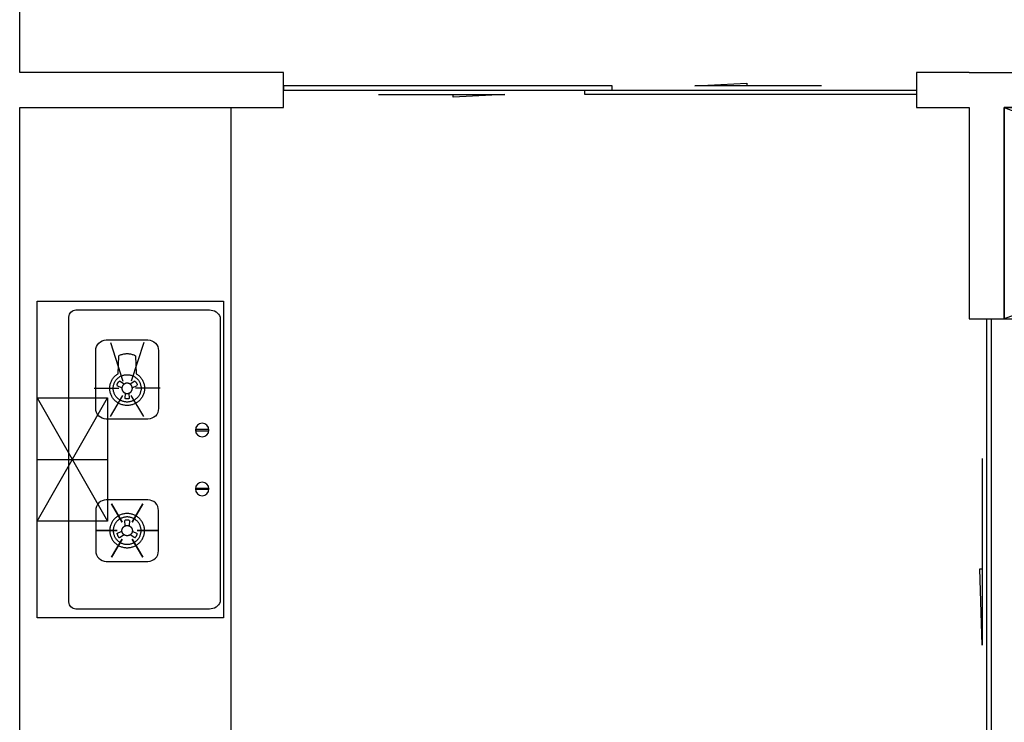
# Model space of a CAD drawing. Header units: millimetres. Extents: x 296296 to 297283, y 219875 to 220035.
# Tile 186 of 256: x 297067.84 to 297070.64, y 220014.64 to 220016.63. Entities that reach past the tile are written whole.
import ezdxf

# ---------------------------------------------------------------- set-up
doc = ezdxf.new("R2010")
doc.units = ezdxf.units.MM

# ---------------------------------------------------------------- blocks, each defined once
blk = doc.blocks.new('*U1266')
at = {"color": 253}
for p, q in [((800, 150), (-800, 150)), ((-800, 150), (-800, -450)), ((-800, 150), (800, -450)), ((800, 150), (-800, -450)), ((800, -450), (800, 150)), ((-800, -450), (800, -450))]:
    blk.add_line(p, q, dxfattribs=at)
blk = doc.blocks.new('185洋房-西边套-1F南入（报建版）-旧规$0$185洋房-边套（报建版）$0$洋房户型$0$A$C98681575')
at = {"color": 253}
for p, q in [((252.6, 672.5), (265.6, 664)), ((283.3, 664), (296.3, 672.5)), ((259.7, 653.9), (245.7, 660.7)), ((303.3, 660.7), (289.2, 653.9)), ((267.5, 623.6), (268.6, 638.9)), ((280.4, 638.9), (281.4, 623.6)), ((530, 275), (330, 625)), ((530, 625), (330, 275)), ((267.5, 276.4), (268.6, 261.1)), ((280.4, 261.1), (281.4, 276.4)), ((259.7, 246.1), (245.7, 239.3)), ((252.6, 227.5), (265.6, 236.1)), ((283.3, 236.1), (296.3, 227.5)), ((303.3, 239.3), (289.2, 246.1))]:
    blk.add_line(p, q, dxfattribs=at)
for points in [[(0, 900), (0, 0), (530, 0), (530, 900)], [(229.9, 323.5), (260.1, 272.2)], [(319.1, 323.5), (288.8, 272.2)], [(185.3, 247.8), (245.7, 247.8)], [(363.7, 247.8), (303.2, 247.8)], [(229.9, 172), (260.1, 223.3)], [(319.1, 172), (288.8, 223.3)]]:
    blk.add_lwpolyline(points, close=True, dxfattribs=at)
for points in [[(440, 45), (440, 855, 0.414214), (420, 875), (40, 875, 0.324936), (10, 855), (10, 45, 0.324936), (40, 25), (420, 25, 0.414214)], [(215.3, 564.8), (333.7, 564.8, 0.414214), (363.7, 594.8), (363.7, 759.7, 0.414214), (333.7, 789.7), (215.3, 789.7, 0.414214), (185.3, 759.7), (185.3, 594.8, 0.414214)], [(44.6, 535.7), (77.4, 535.7, -1), (77.4, 531.7), (44.6, 531.7, -1)], [(44.6, 364.3), (77.4, 364.3, 1), (77.4, 368.3), (44.6, 368.3, 1)], [(215.3, 335.2), (333.7, 335.2, -0.414214), (363.7, 305.2), (363.7, 190.3, -0.414214), (333.7, 160.3), (215.3, 160.3, -0.414214), (185.3, 190.3), (185.3, 305.2, -0.414214)]]:
    blk.add_lwpolyline(points, format="xyb", close=True, dxfattribs=at)
for points in [[(227.4, 782.2), (262.6, 672.5)], [(321.5, 782.2), (286.4, 672.5)], [(180.3, 652.3), (250.7, 652.3)], [(368.6, 652.3), (298.3, 652.3)], [(227.4, 572.3), (262.6, 632.1)], [(321.5, 572.3), (286.4, 632.1)], [(530, 625), (330, 625), (330, 275), (530, 275)], [(530, 450), (330, 450)]]:
    blk.add_lwpolyline(points, dxfattribs=at)
for points in [[(224.9, 652.3, 0), (225, 649.9, 0), (225.2, 647.5, 0), (225.5, 645.1, 0), (225.9, 642.8, 0), (226.4, 640.4, 0), (227.1, 638.1, 0), (227.8, 635.9, 0), (228.7, 633.7, 0), (229.7, 631.5, 0), (230.8, 629.3, 0), (232, 627.3, 0), (233.3, 625.3, 0), (234.7, 623.3, 0), (236.2, 621.4, 0), (237.8, 619.6, 0), (239.4, 617.9, 0), (241.2, 616.2, 0), (243, 614.7, 0), (245, 613.2, 0), (246.9, 611.9, 0), (249, 610.6, 0), (251.1, 609.4, 0), (253.3, 608.3, 0), (255.5, 607.4, 0), (257.8, 606.5, 0), (260.1, 605.8, 0), (262.4, 605.1, 0), (264.8, 604.6, 0), (267.2, 604.2, 0), (269.6, 603.9, 0), (272, 603.7, 0), (274.5, 603.7, 0), (276.9, 603.7, 0), (279.3, 603.9, 0), (281.7, 604.2, 0), (284.1, 604.6, 0), (286.5, 605.1, 0), (288.9, 605.8, 0), (291.2, 606.5, 0), (293.4, 607.4, 0), (295.7, 608.3, 0), (297.8, 609.4, 0), (299.9, 610.6, 0), (302, 611.9, 0), (304, 613.2, 0), (305.9, 614.7, 0), (307.7, 616.2, 0), (309.5, 617.9, 0), (311.2, 619.6, 0), (312.8, 621.4, 0), (314.3, 623.3, 0), (315.7, 625.3, 0), (317, 627.3, 0), (318.2, 629.3, 0), (319.3, 631.5, 0), (320.2, 633.7, 0), (321.1, 635.9, 0), (321.9, 638.1, 0), (322.5, 640.4, 0), (323.1, 642.8, 0), (323.5, 645.1, 0), (323.8, 647.5, 0), (324, 649.9, 0), (324, 652.3, 0), (324, 654.6, 0), (323.8, 657, 0), (323.5, 659.4, 0), (323.1, 661.7, 0), (322.5, 664.1, 0), (321.9, 666.4, 0), (321.1, 668.6, 0), (320.2, 670.8, 0), (319.3, 673, 0), (318.2, 675.2, 0), (317, 677.2, 0), (315.7, 679.2, 0), (314.3, 681.2, 0), (312.8, 683.1, 0), (311.2, 684.9, 0), (309.5, 686.6, 0), (307.7, 688.3, 0), (305.9, 689.8, 0), (304, 691.3, 0), (302, 692.7, 0), (299.9, 693.9, 0), (297.8, 745.1, 0), (295.7, 746.2, 0), (293.4, 747.1, 0), (291.2, 748, 0), (288.9, 748.8, 0), (286.5, 749.4, 0), (284.1, 749.9, 0), (281.7, 750.3, 0), (279.3, 750.6, 0), (276.9, 750.8, 0), (274.5, 750.8, 0), (272, 750.8, 0), (269.6, 750.6, 0), (267.2, 750.3, 0), (264.8, 749.9, 0), (262.4, 749.4, 0), (260.1, 748.8, 0), (257.8, 748, 0), (255.5, 747.1, 0), (253.3, 746.2, 0), (251.1, 745.1, 0), (249, 693.9, 0), (246.9, 692.7, 0), (245, 691.3, 0), (243, 689.8, 0), (241.2, 688.3, 0), (239.4, 686.6, 0), (237.8, 684.9, 0), (236.2, 683.1, 0), (234.7, 681.2, 0), (233.3, 679.2, 0), (232, 677.2, 0), (230.8, 675.2, 0), (229.7, 673, 0), (228.7, 670.8, 0), (227.8, 668.6, 0), (227.1, 666.4, 0), (226.4, 664.1, 0), (225.9, 661.7, 0), (225.5, 659.4, 0), (225.2, 657, 0), (225, 654.6, 0), (224.9, 652.3, 0)], [(234.8, 652.3, 0), (234.9, 650.3, 0), (235, 648.4, 0), (235.3, 646.5, 0), (235.6, 644.7, 0), (236, 642.8, 0), (236.5, 641, 0), (237.1, 639.2, 0), (237.8, 637.4, 0), (238.6, 635.6, 0), (239.5, 633.9, 0), (240.5, 632.3, 0), (241.5, 630.7, 0), (242.6, 629.1, 0), (243.8, 627.6, 0), (245.1, 626.1, 0), (246.4, 624.8, 0), (247.8, 623.5, 0), (249.3, 622.2, 0), (250.9, 621, 0), (252.4, 619.9, 0), (254.1, 618.9, 0), (255.8, 618, 0), (257.5, 617.1, 0), (259.3, 616.3, 0), (261.1, 615.7, 0), (263, 615.1, 0), (264.8, 614.5, 0), (266.7, 614.1, 0), (268.7, 613.8, 0), (270.6, 613.6, 0), (272.5, 613.4, 0), (274.5, 613.4, 0), (276.4, 613.4, 0), (278.4, 613.6, 0), (280.3, 613.8, 0), (282.2, 614.1, 0), (284.1, 614.5, 0), (286, 615.1, 0), (287.8, 615.7, 0), (289.6, 616.3, 0), (291.4, 617.1, 0), (293.2, 618, 0), (294.8, 618.9, 0), (296.5, 619.9, 0), (298.1, 621, 0), (299.6, 622.2, 0), (301.1, 623.5, 0), (302.5, 624.8, 0), (303.8, 626.1, 0), (305.1, 627.6, 0), (306.3, 629.1, 0), (307.4, 630.7, 0), (308.5, 632.3, 0), (309.4, 633.9, 0), (310.3, 635.6, 0), (311.1, 637.4, 0), (311.8, 639.2, 0), (312.4, 641, 0), (312.9, 642.8, 0), (313.3, 644.7, 0), (313.7, 646.5, 0), (313.9, 648.4, 0), (314.1, 650.3, 0), (314.1, 652.3, 0), (314.1, 654.2, 0), (313.9, 656.1, 0), (313.7, 658, 0), (313.3, 659.8, 0), (312.9, 661.7, 0), (312.4, 663.5, 0), (311.8, 665.3, 0), (311.1, 667.1, 0), (310.3, 668.9, 0), (309.4, 670.6, 0), (308.5, 672.2, 0), (307.4, 673.8, 0), (306.3, 675.4, 0), (305.1, 676.9, 0), (303.8, 678.4, 0), (302.5, 679.7, 0), (301.1, 681.1, 0), (299.6, 682.3, 0), (298.1, 683.5, 0), (296.5, 684.6, 0), (294.8, 685.6, 0), (293.2, 686.5, 0), (291.4, 687.4, 0), (289.6, 688.2, 0), (287.8, 688.9, 0), (286, 689.5, 0), (284.1, 690, 0), (282.2, 690.4, 0), (280.3, 690.7, 0), (278.4, 690.9, 0), (276.4, 691.1, 0), (274.5, 691.1, 0), (272.5, 691.1, 0), (270.6, 690.9, 0), (268.7, 690.7, 0), (266.7, 690.4, 0), (264.8, 690, 0), (263, 689.5, 0), (261.1, 688.9, 0), (259.3, 688.2, 0), (257.5, 687.4, 0), (255.8, 686.5, 0), (254.1, 685.6, 0), (252.4, 684.6, 0), (250.9, 683.5, 0), (249.3, 682.3, 0), (247.8, 681.1, 0), (246.4, 679.7, 0), (245.1, 678.4, 0), (243.8, 676.9, 0), (242.6, 675.4, 0), (241.5, 673.8, 0), (240.5, 672.2, 0), (239.5, 670.6, 0), (238.6, 668.9, 0), (237.8, 667.1, 0), (237.1, 665.3, 0), (236.5, 663.5, 0), (236, 661.7, 0), (235.6, 659.8, 0), (235.3, 658, 0), (235, 656.1, 0), (234.9, 654.2, 0), (234.8, 652.3, 0)], [(252.6, 672.5, 0), (252.5, 672.4, 0), (252.4, 672.3, 0), (252.4, 672.3, 0), (252.3, 672.2, 0), (252.2, 672.1, 0), (252.1, 672.1, 0), (252, 672, 0), (251.9, 671.9, 0), (251.8, 671.9, 0), (251.7, 671.8, 0), (251.7, 671.7, 0), (251.6, 671.7, 0), (251.5, 671.6, 0), (251.4, 671.5, 0), (251.3, 671.5, 0), (251.2, 671.4, 0), (251.1, 671.3, 0), (251.1, 671.2, 0), (251, 671.2, 0), (250.9, 671.1, 0), (250.8, 671, 0), (250.7, 670.9, 0), (250.7, 670.9, 0), (250.6, 670.8, 0), (250.5, 670.7, 0), (250.4, 670.6, 0), (250.3, 670.5, 0), (250.3, 670.5, 0), (250.2, 670.4, 0), (250.1, 670.3, 0), (250, 670.2, 0), (250, 670.1, 0), (249.9, 670.1, 0), (249.8, 670, 0), (249.7, 669.9, 0), (249.7, 669.8, 0), (249.6, 669.7, 0), (249.5, 669.6, 0), (249.5, 669.6, 0), (249.4, 669.5, 0), (249.3, 669.4, 0), (249.2, 669.3, 0), (249.2, 669.2, 0), (249.1, 669.1, 0), (249, 669, 0), (249, 669, 0), (248.9, 668.9, 0), (248.8, 668.8, 0), (248.8, 668.7, 0), (248.7, 668.6, 0), (248.6, 668.5, 0), (248.6, 668.4, 0), (248.5, 668.3, 0), (248.5, 668.2, 0), (248.4, 668.2, 0), (248.3, 668.1, 0), (248.3, 668, 0), (248.2, 667.9, 0), (248.2, 667.8, 0), (248.1, 667.7, 0), (248, 667.6, 0), (248, 667.5, 0), (247.9, 667.4, 0), (247.9, 667.3, 0), (247.8, 667.2, 0), (247.8, 667.1, 0), (247.7, 667, 0), (247.6, 666.9, 0), (247.6, 666.8, 0), (247.5, 666.7, 0), (247.5, 666.6, 0), (247.4, 666.5, 0), (247.4, 666.4, 0), (247.3, 666.4, 0), (247.3, 666.3, 0), (247.2, 666.2, 0), (247.2, 666.1, 0), (247.1, 666, 0), (247.1, 665.9, 0), (247.1, 665.8, 0), (247, 665.7, 0), (247, 665.6, 0), (246.9, 665.5, 0), (246.9, 665.4, 0), (246.8, 665.3, 0), (246.8, 665.1, 0), (246.8, 665, 0), (246.7, 664.9, 0), (246.7, 664.8, 0), (246.6, 664.7, 0), (246.6, 664.6, 0), (246.6, 664.5, 0), (246.5, 664.4, 0), (246.5, 664.3, 0), (246.5, 664.2, 0), (246.4, 664.1, 0), (246.4, 664, 0), (246.4, 663.9, 0), (246.3, 663.8, 0), (246.3, 663.7, 0), (246.3, 663.6, 0), (246.2, 663.5, 0), (246.2, 663.4, 0), (246.2, 663.3, 0), (246.1, 663.2, 0), (246.1, 663.1, 0), (246.1, 663, 0), (246.1, 662.9, 0), (246, 662.7, 0), (246, 662.6, 0), (246, 662.5, 0), (246, 662.4, 0), (245.9, 662.3, 0), (245.9, 662.2, 0), (245.9, 662.1, 0), (245.9, 662, 0), (245.9, 661.9, 0), (245.8, 661.8, 0), (245.8, 661.7, 0), (245.8, 661.6, 0), (245.8, 661.5, 0), (245.8, 661.3, 0), (245.8, 661.2, 0), (245.7, 661.1, 0), (245.7, 661, 0), (245.7, 660.9, 0), (245.7, 660.8, 0), (245.7, 660.7, 0)], [(303.3, 660.7, 0), (303.2, 660.8, 0), (303.2, 660.9, 0), (303.2, 661, 0), (303.2, 661.1, 0), (303.2, 661.2, 0), (303.2, 661.3, 0), (303.2, 661.5, 0), (303.1, 661.6, 0), (303.1, 661.7, 0), (303.1, 661.8, 0), (303.1, 661.9, 0), (303.1, 662, 0), (303, 662.1, 0), (303, 662.2, 0), (303, 662.3, 0), (303, 662.4, 0), (303, 662.5, 0), (302.9, 662.6, 0), (302.9, 662.7, 0), (302.9, 662.9, 0), (302.9, 663, 0), (302.8, 663.1, 0), (302.8, 663.2, 0), (302.8, 663.3, 0), (302.7, 663.4, 0), (302.7, 663.5, 0), (302.7, 663.6, 0), (302.7, 663.7, 0), (302.6, 663.8, 0), (302.6, 663.9, 0), (302.6, 664, 0), (302.5, 664.1, 0), (302.5, 664.2, 0), (302.5, 664.3, 0), (302.4, 664.4, 0), (302.4, 664.5, 0), (302.3, 664.6, 0), (302.3, 664.7, 0), (302.3, 664.8, 0), (302.2, 664.9, 0), (302.2, 665, 0), (302.1, 665.1, 0), (302.1, 665.3, 0), (302.1, 665.4, 0), (302, 665.5, 0), (302, 665.6, 0), (301.9, 665.7, 0), (301.9, 665.8, 0), (301.8, 665.9, 0), (301.8, 666, 0), (301.7, 666.1, 0), (301.7, 666.2, 0), (301.6, 666.3, 0), (301.6, 666.4, 0), (301.5, 666.4, 0), (301.5, 666.5, 0), (301.4, 666.6, 0), (301.4, 666.7, 0), (301.3, 666.8, 0), (301.3, 666.9, 0), (301.2, 667, 0), (301.2, 667.1, 0), (301.1, 667.2, 0), (301.1, 667.3, 0), (301, 667.4, 0), (301, 667.5, 0), (300.9, 667.6, 0), (300.8, 667.7, 0), (300.8, 667.8, 0), (300.7, 667.9, 0), (300.7, 668, 0), (300.6, 668.1, 0), (300.5, 668.2, 0), (300.5, 668.2, 0), (300.4, 668.3, 0), (300.4, 668.4, 0), (300.3, 668.5, 0), (300.2, 668.6, 0), (300.2, 668.7, 0), (300.1, 668.8, 0), (300, 668.9, 0), (300, 669, 0), (299.9, 669, 0), (299.8, 669.1, 0), (299.8, 669.2, 0), (299.7, 669.3, 0), (299.6, 669.4, 0), (299.6, 669.5, 0), (299.5, 669.6, 0), (299.4, 669.6, 0), (299.3, 669.7, 0), (299.3, 669.8, 0), (299.2, 669.9, 0), (299.1, 670, 0), (299, 670.1, 0), (299, 670.1, 0), (298.9, 670.2, 0), (298.8, 670.3, 0), (298.7, 670.4, 0), (298.7, 670.5, 0), (298.6, 670.5, 0), (298.5, 670.6, 0), (298.4, 670.7, 0), (298.4, 670.8, 0), (298.3, 670.9, 0), (298.2, 670.9, 0), (298.1, 671, 0), (298, 671.1, 0), (298, 671.2, 0), (297.9, 671.2, 0), (297.8, 671.3, 0), (297.7, 671.4, 0), (297.6, 671.5, 0), (297.5, 671.5, 0), (297.5, 671.6, 0), (297.4, 671.7, 0), (297.3, 671.7, 0), (297.2, 671.8, 0), (297.1, 671.9, 0), (297, 671.9, 0), (296.9, 672, 0), (296.8, 672.1, 0), (296.8, 672.1, 0), (296.7, 672.2, 0), (296.6, 672.3, 0), (296.5, 672.3, 0), (296.4, 672.4, 0), (296.3, 672.5, 0)], [(259.6, 652.3, 0), (259.6, 652.6, 0), (259.6, 653, 0), (259.6, 653.3, 0), (259.7, 653.7, 0), (259.7, 654, 0), (259.8, 654.4, 0), (259.8, 654.7, 0), (259.9, 655.1, 0), (260, 655.4, 0), (260.1, 655.8, 0), (260.1, 656.1, 0), (260.2, 656.5, 0), (260.4, 656.8, 0), (260.5, 657.2, 0), (260.6, 657.5, 0), (260.7, 657.8, 0), (260.9, 658.2, 0), (261, 658.5, 0), (261.2, 658.8, 0), (261.4, 659.1, 0), (261.5, 659.4, 0), (261.7, 659.7, 0), (261.9, 660.1, 0), (262.1, 660.4, 0), (262.3, 660.6, 0), (262.5, 660.9, 0), (262.8, 661.2, 0), (263, 661.5, 0), (263.2, 661.8, 0), (263.5, 662, 0), (263.7, 662.3, 0), (264, 662.6, 0), (264.2, 662.8, 0), (264.5, 663.1, 0), (264.8, 663.3, 0), (265, 663.5, 0), (265.3, 663.7, 0), (265.6, 664, 0), (265.9, 664.2, 0), (266.2, 664.4, 0), (266.5, 664.6, 0), (266.8, 664.8, 0), (267.1, 664.9, 0), (267.5, 665.1, 0), (267.8, 665.3, 0), (268.1, 665.4, 0), (268.4, 665.6, 0), (268.8, 665.7, 0), (269.1, 665.9, 0), (269.5, 666, 0), (269.8, 666.1, 0), (270.2, 666.2, 0), (270.5, 666.3, 0), (270.9, 666.4, 0), (271.2, 666.5, 0), (271.6, 666.6, 0), (271.9, 666.6, 0), (272.3, 666.7, 0), (272.6, 666.7, 0), (273, 666.8, 0), (273.4, 666.8, 0), (273.7, 666.8, 0), (274.1, 666.8, 0), (274.5, 666.8, 0), (274.8, 666.8, 0), (275.2, 666.8, 0), (275.6, 666.8, 0), (275.9, 666.8, 0), (276.3, 666.7, 0), (276.7, 666.7, 0), (277, 666.6, 0), (277.4, 666.6, 0), (277.7, 666.5, 0), (278.1, 666.4, 0), (278.4, 666.3, 0), (278.8, 666.2, 0), (279.1, 666.1, 0), (279.5, 666, 0), (279.8, 665.9, 0), (280.2, 665.7, 0), (280.5, 665.6, 0), (280.8, 665.4, 0), (281.2, 665.3, 0), (281.5, 665.1, 0), (281.8, 664.9, 0), (282.1, 664.8, 0), (282.4, 664.6, 0), (282.7, 664.4, 0), (283, 664.2, 0), (283.3, 664, 0), (283.6, 663.7, 0), (283.9, 663.5, 0), (284.2, 663.3, 0), (284.5, 663.1, 0), (284.7, 662.8, 0), (285, 662.6, 0), (285.2, 662.3, 0), (285.5, 662, 0), (285.7, 661.8, 0), (286, 661.5, 0), (286.2, 661.2, 0), (286.4, 660.9, 0), (286.6, 660.6, 0), (286.8, 660.4, 0), (287, 660.1, 0), (287.2, 659.7, 0), (287.4, 659.4, 0), (287.6, 659.1, 0), (287.7, 658.8, 0), (287.9, 658.5, 0), (288.1, 658.2, 0), (288.2, 657.8, 0), (288.3, 657.5, 0), (288.5, 657.2, 0), (288.6, 656.8, 0), (288.7, 656.5, 0), (288.8, 656.1, 0), (288.9, 655.8, 0), (289, 655.4, 0), (289, 655.1, 0), (289.1, 654.7, 0), (289.2, 654.4, 0), (289.2, 654, 0), (289.3, 653.7, 0), (289.3, 653.3, 0), (289.3, 653, 0), (289.3, 652.6, 0), (289.3, 652.3, 0)], [(289.3, 652.3, 0), (289.3, 651.9, 0), (289.3, 651.5, 0), (289.3, 651.2, 0), (289.3, 650.8, 0), (289.2, 650.5, 0), (289.2, 650.1, 0), (289.1, 649.8, 0), (289, 649.4, 0), (289, 649.1, 0), (288.9, 648.7, 0), (288.8, 648.4, 0), (288.7, 648, 0), (288.6, 647.7, 0), (288.5, 647.3, 0), (288.3, 647, 0), (288.2, 646.7, 0), (288.1, 646.3, 0), (287.9, 646, 0), (287.7, 645.7, 0), (287.6, 645.4, 0), (287.4, 645.1, 0), (287.2, 644.8, 0), (287, 644.5, 0), (286.8, 644.2, 0), (286.6, 643.9, 0), (286.4, 643.6, 0), (286.2, 643.3, 0), (286, 643, 0), (285.7, 642.7, 0), (285.5, 642.5, 0), (285.2, 642.2, 0), (285, 641.9, 0), (284.7, 641.7, 0), (284.5, 641.5, 0), (284.2, 641.2, 0), (283.9, 641, 0), (283.6, 640.8, 0), (283.3, 640.5, 0), (283, 640.3, 0), (282.7, 640.1, 0), (282.4, 639.9, 0), (282.1, 639.7, 0), (281.8, 639.6, 0), (281.5, 639.4, 0), (281.2, 639.2, 0), (280.8, 639.1, 0), (280.5, 638.9, 0), (280.2, 638.8, 0), (279.8, 638.7, 0), (279.5, 638.5, 0), (279.1, 638.4, 0), (278.8, 638.3, 0), (278.4, 638.2, 0), (278.1, 638.1, 0), (277.7, 638, 0), (277.4, 638, 0), (277, 637.9, 0), (276.7, 637.8, 0), (276.3, 637.8, 0), (275.9, 637.7, 0), (275.6, 637.7, 0), (275.2, 637.7, 0), (274.8, 637.7, 0), (274.5, 637.7, 0), (274.1, 637.7, 0), (273.7, 637.7, 0), (273.4, 637.7, 0), (273, 637.7, 0), (272.6, 637.8, 0), (272.3, 637.8, 0), (271.9, 637.9, 0), (271.6, 638, 0), (271.2, 638, 0), (270.9, 638.1, 0), (270.5, 638.2, 0), (270.2, 638.3, 0), (269.8, 638.4, 0), (269.5, 638.5, 0), (269.1, 638.7, 0), (268.8, 638.8, 0), (268.4, 638.9, 0), (268.1, 639.1, 0), (267.8, 639.2, 0), (267.5, 639.4, 0), (267.1, 639.6, 0), (266.8, 639.7, 0), (266.5, 639.9, 0), (266.2, 640.1, 0), (265.9, 640.3, 0), (265.6, 640.5, 0), (265.3, 640.8, 0), (265, 641, 0), (264.8, 641.2, 0), (264.5, 641.5, 0), (264.2, 641.7, 0), (264, 641.9, 0), (263.7, 642.2, 0), (263.5, 642.5, 0), (263.2, 642.7, 0), (263, 643, 0), (262.8, 643.3, 0), (262.5, 643.6, 0), (262.3, 643.9, 0), (262.1, 644.2, 0), (261.9, 644.5, 0), (261.7, 644.8, 0), (261.5, 645.1, 0), (261.4, 645.4, 0), (261.2, 645.7, 0), (261, 646, 0), (260.9, 646.3, 0), (260.7, 646.7, 0), (260.6, 647, 0), (260.5, 647.3, 0), (260.4, 647.7, 0), (260.2, 648, 0), (260.1, 648.4, 0), (260.1, 648.7, 0), (260, 649.1, 0), (259.9, 649.4, 0), (259.8, 649.8, 0), (259.8, 650.1, 0), (259.7, 650.5, 0), (259.7, 650.8, 0), (259.6, 651.2, 0), (259.6, 651.5, 0), (259.6, 651.9, 0), (259.6, 652.3, 0)], [(267.5, 623.6, 0), (267.6, 623.5, 0), (267.7, 623.5, 0), (267.8, 623.5, 0), (267.9, 623.4, 0), (268, 623.4, 0), (268.1, 623.3, 0), (268.3, 623.3, 0), (268.4, 623.3, 0), (268.5, 623.2, 0), (268.6, 623.2, 0), (268.7, 623.1, 0), (268.8, 623.1, 0), (268.9, 623.1, 0), (269, 623, 0), (269.1, 623, 0), (269.2, 623, 0), (269.3, 622.9, 0), (269.4, 622.9, 0), (269.5, 622.9, 0), (269.6, 622.8, 0), (269.7, 622.8, 0), (269.8, 622.8, 0), (269.9, 622.7, 0), (270.1, 622.7, 0), (270.2, 622.7, 0), (270.3, 622.6, 0), (270.4, 622.6, 0), (270.5, 622.6, 0), (270.6, 622.6, 0), (270.7, 622.5, 0), (270.8, 622.5, 0), (270.9, 622.5, 0), (271, 622.5, 0), (271.1, 622.5, 0), (271.2, 622.4, 0), (271.4, 622.4, 0), (271.5, 622.4, 0), (271.6, 622.4, 0), (271.7, 622.4, 0), (271.8, 622.3, 0), (271.9, 622.3, 0), (272, 622.3, 0), (272.1, 622.3, 0), (272.2, 622.3, 0), (272.4, 622.3, 0), (272.5, 622.2, 0), (272.6, 622.2, 0), (272.7, 622.2, 0), (272.8, 622.2, 0), (272.9, 622.2, 0), (273, 622.2, 0), (273.1, 622.2, 0), (273.2, 622.2, 0), (273.4, 622.2, 0), (273.5, 622.2, 0), (273.6, 622.1, 0), (273.7, 622.1, 0), (273.8, 622.1, 0), (273.9, 622.1, 0), (274, 622.1, 0), (274.1, 622.1, 0), (274.2, 622.1, 0), (274.4, 622.1, 0), (274.5, 622.1, 0), (274.6, 622.1, 0), (274.7, 622.1, 0), (274.8, 622.1, 0), (274.9, 622.1, 0), (275, 622.1, 0), (275.1, 622.1, 0), (275.3, 622.1, 0), (275.4, 622.1, 0), (275.5, 622.2, 0), (275.6, 622.2, 0), (275.7, 622.2, 0), (275.8, 622.2, 0), (275.9, 622.2, 0), (276, 622.2, 0), (276.1, 622.2, 0), (276.3, 622.2, 0), (276.4, 622.2, 0), (276.5, 622.2, 0), (276.6, 622.3, 0), (276.7, 622.3, 0), (276.8, 622.3, 0), (276.9, 622.3, 0), (277, 622.3, 0), (277.1, 622.3, 0), (277.2, 622.4, 0), (277.4, 622.4, 0), (277.5, 622.4, 0), (277.6, 622.4, 0), (277.7, 622.4, 0), (277.8, 622.5, 0), (277.9, 622.5, 0), (278, 622.5, 0), (278.1, 622.5, 0), (278.2, 622.5, 0), (278.3, 622.6, 0), (278.5, 622.6, 0), (278.6, 622.6, 0), (278.7, 622.6, 0), (278.8, 622.7, 0), (278.9, 622.7, 0), (279, 622.7, 0), (279.1, 622.8, 0), (279.2, 622.8, 0), (279.3, 622.8, 0), (279.4, 622.9, 0), (279.5, 622.9, 0), (279.6, 622.9, 0), (279.7, 623, 0), (279.8, 623, 0), (280, 623, 0), (280.1, 623.1, 0), (280.2, 623.1, 0), (280.3, 623.1, 0), (280.4, 623.2, 0), (280.5, 623.2, 0), (280.6, 623.3, 0), (280.7, 623.3, 0), (280.8, 623.3, 0), (280.9, 623.4, 0), (281, 623.4, 0), (281.1, 623.5, 0), (281.2, 623.5, 0), (281.3, 623.5, 0), (281.4, 623.6, 0)], [(224.9, 247.8, 0), (225, 250.1, 0), (225.2, 252.5, 0), (225.5, 254.9, 0), (225.9, 257.2, 0), (226.4, 259.6, 0), (227.1, 261.9, 0), (227.8, 264.1, 0), (228.7, 266.3, 0), (229.7, 268.5, 0), (230.8, 270.7, 0), (232, 272.7, 0), (233.3, 274.7, 0), (234.7, 276.7, 0), (236.2, 278.6, 0), (237.8, 280.4, 0), (239.4, 282.1, 0), (241.2, 283.8, 0), (243, 285.3, 0), (245, 286.8, 0), (246.9, 288.2, 0), (249, 289.4, 0), (251.1, 290.6, 0), (253.3, 291.7, 0), (255.5, 292.6, 0), (257.8, 293.5, 0), (260.1, 294.3, 0), (262.4, 294.9, 0), (264.8, 295.4, 0), (267.2, 295.8, 0), (269.6, 296.1, 0), (272, 296.3, 0), (274.5, 296.3, 0), (276.9, 296.3, 0), (279.3, 296.1, 0), (281.7, 295.8, 0), (284.1, 295.4, 0), (286.5, 294.9, 0), (288.9, 294.3, 0), (291.2, 293.5, 0), (293.4, 292.6, 0), (295.7, 291.7, 0), (297.8, 290.6, 0), (299.9, 289.4, 0), (302, 288.2, 0), (304, 286.8, 0), (305.9, 285.3, 0), (307.7, 283.8, 0), (309.5, 282.1, 0), (311.2, 280.4, 0), (312.8, 278.6, 0), (314.3, 276.7, 0), (315.7, 274.7, 0), (317, 272.7, 0), (318.2, 270.7, 0), (319.3, 268.5, 0), (320.2, 266.3, 0), (321.1, 264.1, 0), (321.9, 261.9, 0), (322.5, 259.6, 0), (323.1, 257.2, 0), (323.5, 254.9, 0), (323.8, 252.5, 0), (324, 250.1, 0), (324, 247.8, 0), (324, 245.4, 0), (323.8, 243, 0), (323.5, 240.6, 0), (323.1, 238.3, 0), (322.5, 235.9, 0), (321.9, 233.6, 0), (321.1, 231.4, 0), (320.2, 229.2, 0), (319.3, 227, 0), (318.2, 224.8, 0), (317, 222.8, 0), (315.7, 220.8, 0), (314.3, 218.8, 0), (312.8, 216.9, 0), (311.2, 215.1, 0), (309.5, 213.4, 0), (307.7, 211.8, 0), (305.9, 210.2, 0), (304, 208.7, 0), (302, 207.4, 0), (299.9, 206.1, 0), (297.8, 204.9, 0), (295.7, 203.8, 0), (293.4, 202.9, 0), (291.2, 202, 0), (288.9, 201.3, 0), (286.5, 200.6, 0), (284.1, 200.1, 0), (281.7, 199.7, 0), (279.3, 199.4, 0), (276.9, 199.2, 0), (274.5, 199.2, 0), (272, 199.2, 0), (269.6, 199.4, 0), (267.2, 199.7, 0), (264.8, 200.1, 0), (262.4, 200.6, 0), (260.1, 201.3, 0), (257.8, 202, 0), (255.5, 202.9, 0), (253.3, 203.8, 0), (251.1, 204.9, 0), (249, 206.1, 0), (246.9, 207.4, 0), (245, 208.7, 0), (243, 210.2, 0), (241.2, 211.8, 0), (239.4, 213.4, 0), (237.8, 215.1, 0), (236.2, 216.9, 0), (234.7, 218.8, 0), (233.3, 220.8, 0), (232, 222.8, 0), (230.8, 224.8, 0), (229.7, 227, 0), (228.7, 229.2, 0), (227.8, 231.4, 0), (227.1, 233.6, 0), (226.4, 235.9, 0), (225.9, 238.3, 0), (225.5, 240.6, 0), (225.2, 243, 0), (225, 245.4, 0), (224.9, 247.8, 0)], [(234.8, 247.8, 0), (234.9, 249.7, 0), (235, 251.6, 0), (235.3, 253.5, 0), (235.6, 255.3, 0), (236, 257.2, 0), (236.5, 259, 0), (237.1, 260.8, 0), (237.8, 262.6, 0), (238.6, 264.4, 0), (239.5, 266.1, 0), (240.5, 267.7, 0), (241.5, 269.4, 0), (242.6, 270.9, 0), (243.8, 272.4, 0), (245.1, 273.9, 0), (246.4, 275.2, 0), (247.8, 276.6, 0), (249.3, 277.8, 0), (250.9, 279, 0), (252.4, 280.1, 0), (254.1, 281.1, 0), (255.8, 282, 0), (257.5, 282.9, 0), (259.3, 283.7, 0), (261.1, 284.4, 0), (263, 285, 0), (264.8, 285.5, 0), (266.7, 285.9, 0), (268.7, 286.2, 0), (270.6, 286.4, 0), (272.5, 286.6, 0), (274.5, 286.6, 0), (276.4, 286.6, 0), (278.4, 286.4, 0), (280.3, 286.2, 0), (282.2, 285.9, 0), (284.1, 285.5, 0), (286, 285, 0), (287.8, 284.4, 0), (289.6, 283.7, 0), (291.4, 282.9, 0), (293.2, 282, 0), (294.8, 281.1, 0), (296.5, 280.1, 0), (298.1, 279, 0), (299.6, 277.8, 0), (301.1, 276.6, 0), (302.5, 275.2, 0), (303.8, 273.9, 0), (305.1, 272.4, 0), (306.3, 270.9, 0), (307.4, 269.4, 0), (308.5, 267.7, 0), (309.4, 266.1, 0), (310.3, 264.4, 0), (311.1, 262.6, 0), (311.8, 260.8, 0), (312.4, 259, 0), (312.9, 257.2, 0), (313.3, 255.3, 0), (313.7, 253.5, 0), (313.9, 251.6, 0), (314.1, 249.7, 0), (314.1, 247.8, 0), (314.1, 245.8, 0), (313.9, 243.9, 0), (313.7, 242.1, 0), (313.3, 240.2, 0), (312.9, 238.3, 0), (312.4, 236.5, 0), (311.8, 234.7, 0), (311.1, 232.9, 0), (310.3, 231.1, 0), (309.4, 229.4, 0), (308.5, 227.8, 0), (307.4, 226.2, 0), (306.3, 224.6, 0), (305.1, 223.1, 0), (303.8, 221.6, 0), (302.5, 220.3, 0), (301.1, 219, 0), (299.6, 217.7, 0), (298.1, 216.5, 0), (296.5, 215.4, 0), (294.8, 214.4, 0), (293.2, 213.5, 0), (291.4, 212.6, 0), (289.6, 211.8, 0), (287.8, 211.2, 0), (286, 210.6, 0), (284.1, 210, 0), (282.2, 209.6, 0), (280.3, 209.3, 0), (278.4, 209.1, 0), (276.4, 208.9, 0), (274.5, 208.9, 0), (272.5, 208.9, 0), (270.6, 209.1, 0), (268.7, 209.3, 0), (266.7, 209.6, 0), (264.8, 210, 0), (263, 210.6, 0), (261.1, 211.2, 0), (259.3, 211.8, 0), (257.5, 212.6, 0), (255.8, 213.5, 0), (254.1, 214.4, 0), (252.4, 215.4, 0), (250.9, 216.5, 0), (249.3, 217.7, 0), (247.8, 219, 0), (246.4, 220.3, 0), (245.1, 221.6, 0), (243.8, 223.1, 0), (242.6, 224.6, 0), (241.5, 226.2, 0), (240.5, 227.8, 0), (239.5, 229.4, 0), (238.6, 231.1, 0), (237.8, 232.9, 0), (237.1, 234.7, 0), (236.5, 236.5, 0), (236, 238.3, 0), (235.6, 240.2, 0), (235.3, 242.1, 0), (235, 243.9, 0), (234.9, 245.8, 0), (234.8, 247.8, 0)], [(289.3, 247.8, 0), (289.3, 248.1, 0), (289.3, 248.5, 0), (289.3, 248.8, 0), (289.3, 249.2, 0), (289.2, 249.5, 0), (289.2, 249.9, 0), (289.1, 250.2, 0), (289, 250.6, 0), (289, 250.9, 0), (288.9, 251.3, 0), (288.8, 251.6, 0), (288.7, 252, 0), (288.6, 252.3, 0), (288.5, 252.7, 0), (288.3, 253, 0), (288.2, 253.3, 0), (288.1, 253.7, 0), (287.9, 254, 0), (287.7, 254.3, 0), (287.6, 254.6, 0), (287.4, 254.9, 0), (287.2, 255.2, 0), (287, 255.6, 0), (286.8, 255.9, 0), (286.6, 256.1, 0), (286.4, 256.4, 0), (286.2, 256.7, 0), (286, 257, 0), (285.7, 257.3, 0), (285.5, 257.5, 0), (285.2, 257.8, 0), (285, 258.1, 0), (284.7, 258.3, 0), (284.5, 258.6, 0), (284.2, 258.8, 0), (283.9, 259, 0), (283.6, 259.2, 0), (283.3, 259.5, 0), (283, 259.7, 0), (282.7, 259.9, 0), (282.4, 260.1, 0), (282.1, 260.3, 0), (281.8, 260.4, 0), (281.5, 260.6, 0), (281.2, 260.8, 0), (280.8, 260.9, 0), (280.5, 261.1, 0), (280.2, 261.2, 0), (279.8, 261.4, 0), (279.5, 261.5, 0), (279.1, 261.6, 0), (278.8, 261.7, 0), (278.4, 261.8, 0), (278.1, 261.9, 0), (277.7, 262, 0), (277.4, 262.1, 0), (277, 262.1, 0), (276.7, 262.2, 0), (276.3, 262.2, 0), (275.9, 262.3, 0), (275.6, 262.3, 0), (275.2, 262.3, 0), (274.8, 262.3, 0), (274.5, 262.3, 0), (274.1, 262.3, 0), (273.7, 262.3, 0), (273.4, 262.3, 0), (273, 262.3, 0), (272.6, 262.2, 0), (272.3, 262.2, 0), (271.9, 262.1, 0), (271.6, 262.1, 0), (271.2, 262, 0), (270.9, 261.9, 0), (270.5, 261.8, 0), (270.2, 261.7, 0), (269.8, 261.6, 0), (269.5, 261.5, 0), (269.1, 261.4, 0), (268.8, 261.2, 0), (268.4, 261.1, 0), (268.1, 260.9, 0), (267.8, 260.8, 0), (267.5, 260.6, 0), (267.1, 260.4, 0), (266.8, 260.3, 0), (266.5, 260.1, 0), (266.2, 259.9, 0), (265.9, 259.7, 0), (265.6, 259.5, 0), (265.3, 259.2, 0), (265, 259, 0), (264.8, 258.8, 0), (264.5, 258.6, 0), (264.2, 258.3, 0), (264, 258.1, 0), (263.7, 257.8, 0), (263.5, 257.5, 0), (263.2, 257.3, 0), (263, 257, 0), (262.8, 256.7, 0), (262.5, 256.4, 0), (262.3, 256.1, 0), (262.1, 255.9, 0), (261.9, 255.6, 0), (261.7, 255.2, 0), (261.5, 254.9, 0), (261.4, 254.6, 0), (261.2, 254.3, 0), (261, 254, 0), (260.9, 253.7, 0), (260.7, 253.3, 0), (260.6, 253, 0), (260.5, 252.7, 0), (260.4, 252.3, 0), (260.2, 252, 0), (260.1, 251.6, 0), (260.1, 251.3, 0), (260, 250.9, 0), (259.9, 250.6, 0), (259.8, 250.2, 0), (259.8, 249.9, 0), (259.7, 249.5, 0), (259.7, 249.2, 0), (259.6, 248.8, 0), (259.6, 248.5, 0), (259.6, 248.1, 0), (259.6, 247.8, 0)], [(267.5, 276.4, 0), (267.6, 276.5, 0), (267.7, 276.5, 0), (267.8, 276.5, 0), (267.9, 276.6, 0), (268, 276.6, 0), (268.1, 276.7, 0), (268.3, 276.7, 0), (268.4, 276.8, 0), (268.5, 276.8, 0), (268.6, 276.8, 0), (268.7, 276.9, 0), (268.8, 276.9, 0), (268.9, 276.9, 0), (269, 277, 0), (269.1, 277, 0), (269.2, 277.1, 0), (269.3, 277.1, 0), (269.4, 277.1, 0), (269.5, 277.2, 0), (269.6, 277.2, 0), (269.7, 277.2, 0), (269.8, 277.2, 0), (269.9, 277.3, 0), (270.1, 277.3, 0), (270.2, 277.3, 0), (270.3, 277.4, 0), (270.4, 277.4, 0), (270.5, 277.4, 0), (270.6, 277.4, 0), (270.7, 277.5, 0), (270.8, 277.5, 0), (270.9, 277.5, 0), (271, 277.5, 0), (271.1, 277.6, 0), (271.2, 277.6, 0), (271.4, 277.6, 0), (271.5, 277.6, 0), (271.6, 277.6, 0), (271.7, 277.7, 0), (271.8, 277.7, 0), (271.9, 277.7, 0), (272, 277.7, 0), (272.1, 277.7, 0), (272.2, 277.7, 0), (272.4, 277.7, 0), (272.5, 277.8, 0), (272.6, 277.8, 0), (272.7, 277.8, 0), (272.8, 277.8, 0), (272.9, 277.8, 0), (273, 277.8, 0), (273.1, 277.8, 0), (273.2, 277.8, 0), (273.4, 277.8, 0), (273.5, 277.9, 0), (273.6, 277.9, 0), (273.7, 277.9, 0), (273.8, 277.9, 0), (273.9, 277.9, 0), (274, 277.9, 0), (274.1, 277.9, 0), (274.2, 277.9, 0), (274.4, 277.9, 0), (274.5, 277.9, 0), (274.6, 277.9, 0), (274.7, 277.9, 0), (274.8, 277.9, 0), (274.9, 277.9, 0), (275, 277.9, 0), (275.1, 277.9, 0), (275.3, 277.9, 0), (275.4, 277.9, 0), (275.5, 277.9, 0), (275.6, 277.8, 0), (275.7, 277.8, 0), (275.8, 277.8, 0), (275.9, 277.8, 0), (276, 277.8, 0), (276.1, 277.8, 0), (276.3, 277.8, 0), (276.4, 277.8, 0), (276.5, 277.8, 0), (276.6, 277.7, 0), (276.7, 277.7, 0), (276.8, 277.7, 0), (276.9, 277.7, 0), (277, 277.7, 0), (277.1, 277.7, 0), (277.2, 277.7, 0), (277.4, 277.6, 0), (277.5, 277.6, 0), (277.6, 277.6, 0), (277.7, 277.6, 0), (277.8, 277.6, 0), (277.9, 277.5, 0), (278, 277.5, 0), (278.1, 277.5, 0), (278.2, 277.5, 0), (278.3, 277.4, 0), (278.5, 277.4, 0), (278.6, 277.4, 0), (278.7, 277.4, 0), (278.8, 277.3, 0), (278.9, 277.3, 0), (279, 277.3, 0), (279.1, 277.2, 0), (279.2, 277.2, 0), (279.3, 277.2, 0), (279.4, 277.2, 0), (279.5, 277.1, 0), (279.6, 277.1, 0), (279.7, 277.1, 0), (279.8, 277, 0), (280, 277, 0), (280.1, 276.9, 0), (280.2, 276.9, 0), (280.3, 276.9, 0), (280.4, 276.8, 0), (280.5, 276.8, 0), (280.6, 276.8, 0), (280.7, 276.7, 0), (280.8, 276.7, 0), (280.9, 276.6, 0), (281, 276.6, 0), (281.1, 276.5, 0), (281.2, 276.5, 0), (281.3, 276.5, 0), (281.4, 276.4, 0)], [(252.6, 227.5, 0), (252.5, 227.6, 0), (252.4, 227.7, 0), (252.4, 227.7, 0), (252.3, 227.8, 0), (252.2, 227.9, 0), (252.1, 227.9, 0), (252, 228, 0), (251.9, 228.1, 0), (251.8, 228.1, 0), (251.7, 228.2, 0), (251.7, 228.3, 0), (251.6, 228.3, 0), (251.5, 228.4, 0), (251.4, 228.5, 0), (251.3, 228.6, 0), (251.2, 228.6, 0), (251.1, 228.7, 0), (251.1, 228.8, 0), (251, 228.8, 0), (250.9, 228.9, 0), (250.8, 229, 0), (250.7, 229.1, 0), (250.7, 229.2, 0), (250.6, 229.2, 0), (250.5, 229.3, 0), (250.4, 229.4, 0), (250.3, 229.5, 0), (250.3, 229.5, 0), (250.2, 229.6, 0), (250.1, 229.7, 0), (250, 229.8, 0), (250, 229.9, 0), (249.9, 229.9, 0), (249.8, 230, 0), (249.7, 230.1, 0), (249.7, 230.2, 0), (249.6, 230.3, 0), (249.5, 230.4, 0), (249.5, 230.4, 0), (249.4, 230.5, 0), (249.3, 230.6, 0), (249.2, 230.7, 0), (249.2, 230.8, 0), (249.1, 230.9, 0), (249, 231, 0), (249, 231, 0), (248.9, 231.1, 0), (248.8, 231.2, 0), (248.8, 231.3, 0), (248.7, 231.4, 0), (248.6, 231.5, 0), (248.6, 231.6, 0), (248.5, 231.7, 0), (248.5, 231.8, 0), (248.4, 231.9, 0), (248.3, 231.9, 0), (248.3, 232, 0), (248.2, 232.1, 0), (248.2, 232.2, 0), (248.1, 232.3, 0), (248, 232.4, 0), (248, 232.5, 0), (247.9, 232.6, 0), (247.9, 232.7, 0), (247.8, 232.8, 0), (247.8, 232.9, 0), (247.7, 233, 0), (247.6, 233.1, 0), (247.6, 233.2, 0), (247.5, 233.3, 0), (247.5, 233.4, 0), (247.4, 233.5, 0), (247.4, 233.6, 0), (247.3, 233.7, 0), (247.3, 233.8, 0), (247.2, 233.9, 0), (247.2, 234, 0), (247.1, 234.1, 0), (247.1, 234.2, 0), (247.1, 234.3, 0), (247, 234.4, 0), (247, 234.5, 0), (246.9, 234.6, 0), (246.9, 234.7, 0), (246.8, 234.8, 0), (246.8, 234.9, 0), (246.8, 235, 0), (246.7, 235.1, 0), (246.7, 235.2, 0), (246.6, 235.3, 0), (246.6, 235.4, 0), (246.6, 235.5, 0), (246.5, 235.6, 0), (246.5, 235.7, 0), (246.5, 235.8, 0), (246.4, 235.9, 0), (246.4, 236, 0), (246.4, 236.1, 0), (246.3, 236.2, 0), (246.3, 236.3, 0), (246.3, 236.4, 0), (246.2, 236.5, 0), (246.2, 236.6, 0), (246.2, 236.7, 0), (246.1, 236.8, 0), (246.1, 236.9, 0), (246.1, 237, 0), (246.1, 237.2, 0), (246, 237.3, 0), (246, 237.4, 0), (246, 237.5, 0), (246, 237.6, 0), (245.9, 237.7, 0), (245.9, 237.8, 0), (245.9, 237.9, 0), (245.9, 238, 0), (245.9, 238.1, 0), (245.8, 238.2, 0), (245.8, 238.3, 0), (245.8, 238.4, 0), (245.8, 238.6, 0), (245.8, 238.7, 0), (245.8, 238.8, 0), (245.7, 238.9, 0), (245.7, 239, 0), (245.7, 239.1, 0), (245.7, 239.2, 0), (245.7, 239.3, 0)], [(259.6, 247.8, 0), (259.6, 247.4, 0), (259.6, 247, 0), (259.6, 246.7, 0), (259.7, 246.3, 0), (259.7, 246, 0), (259.8, 245.6, 0), (259.8, 245.3, 0), (259.9, 244.9, 0), (260, 244.6, 0), (260.1, 244.2, 0), (260.1, 243.9, 0), (260.2, 243.5, 0), (260.4, 243.2, 0), (260.5, 242.8, 0), (260.6, 242.5, 0), (260.7, 242.2, 0), (260.9, 241.8, 0), (261, 241.5, 0), (261.2, 241.2, 0), (261.4, 240.9, 0), (261.5, 240.6, 0), (261.7, 240.3, 0), (261.9, 240, 0), (262.1, 239.7, 0), (262.3, 239.4, 0), (262.5, 239.1, 0), (262.8, 238.8, 0), (263, 238.5, 0), (263.2, 238.2, 0), (263.5, 238, 0), (263.7, 237.7, 0), (264, 237.4, 0), (264.2, 237.2, 0), (264.5, 237, 0), (264.8, 236.7, 0), (265, 236.5, 0), (265.3, 236.3, 0), (265.6, 236, 0), (265.9, 235.8, 0), (266.2, 235.6, 0), (266.5, 235.4, 0), (266.8, 235.3, 0), (267.1, 235.1, 0), (267.5, 234.9, 0), (267.8, 234.7, 0), (268.1, 234.6, 0), (268.4, 234.4, 0), (268.8, 234.3, 0), (269.1, 234.2, 0), (269.5, 234, 0), (269.8, 233.9, 0), (270.2, 233.8, 0), (270.5, 233.7, 0), (270.9, 233.6, 0), (271.2, 233.5, 0), (271.6, 233.5, 0), (271.9, 233.4, 0), (272.3, 233.3, 0), (272.6, 233.3, 0), (273, 233.2, 0), (273.4, 233.2, 0), (273.7, 233.2, 0), (274.1, 233.2, 0), (274.5, 233.2, 0), (274.8, 233.2, 0), (275.2, 233.2, 0), (275.6, 233.2, 0), (275.9, 233.2, 0), (276.3, 233.3, 0), (276.7, 233.3, 0), (277, 233.4, 0), (277.4, 233.5, 0), (277.7, 233.5, 0), (278.1, 233.6, 0), (278.4, 233.7, 0), (278.8, 233.8, 0), (279.1, 233.9, 0), (279.5, 234, 0), (279.8, 234.2, 0), (280.2, 234.3, 0), (280.5, 234.4, 0), (280.8, 234.6, 0), (281.2, 234.7, 0), (281.5, 234.9, 0), (281.8, 235.1, 0), (282.1, 235.3, 0), (282.4, 235.4, 0), (282.7, 235.6, 0), (283, 235.8, 0), (283.3, 236, 0), (283.6, 236.3, 0), (283.9, 236.5, 0), (284.2, 236.7, 0), (284.5, 237, 0), (284.7, 237.2, 0), (285, 237.4, 0), (285.2, 237.7, 0), (285.5, 238, 0), (285.7, 238.2, 0), (286, 238.5, 0), (286.2, 238.8, 0), (286.4, 239.1, 0), (286.6, 239.4, 0), (286.8, 239.7, 0), (287, 240, 0), (287.2, 240.3, 0), (287.4, 240.6, 0), (287.6, 240.9, 0), (287.7, 241.2, 0), (287.9, 241.5, 0), (288.1, 241.8, 0), (288.2, 242.2, 0), (288.3, 242.5, 0), (288.5, 242.8, 0), (288.6, 243.2, 0), (288.7, 243.5, 0), (288.8, 243.9, 0), (288.9, 244.2, 0), (289, 244.6, 0), (289, 244.9, 0), (289.1, 245.3, 0), (289.2, 245.6, 0), (289.2, 246, 0), (289.3, 246.3, 0), (289.3, 246.7, 0), (289.3, 247, 0), (289.3, 247.4, 0), (289.3, 247.8, 0)], [(303.3, 239.3, 0), (303.2, 239.2, 0), (303.2, 239.1, 0), (303.2, 239, 0), (303.2, 238.9, 0), (303.2, 238.8, 0), (303.2, 238.7, 0), (303.2, 238.6, 0), (303.1, 238.4, 0), (303.1, 238.3, 0), (303.1, 238.2, 0), (303.1, 238.1, 0), (303.1, 238, 0), (303, 237.9, 0), (303, 237.8, 0), (303, 237.7, 0), (303, 237.6, 0), (303, 237.5, 0), (302.9, 237.4, 0), (302.9, 237.3, 0), (302.9, 237.2, 0), (302.9, 237, 0), (302.8, 236.9, 0), (302.8, 236.8, 0), (302.8, 236.7, 0), (302.7, 236.6, 0), (302.7, 236.5, 0), (302.7, 236.4, 0), (302.7, 236.3, 0), (302.6, 236.2, 0), (302.6, 236.1, 0), (302.6, 236, 0), (302.5, 235.9, 0), (302.5, 235.8, 0), (302.5, 235.7, 0), (302.4, 235.6, 0), (302.4, 235.5, 0), (302.3, 235.4, 0), (302.3, 235.3, 0), (302.3, 235.2, 0), (302.2, 235.1, 0), (302.2, 235, 0), (302.1, 234.9, 0), (302.1, 234.8, 0), (302.1, 234.7, 0), (302, 234.6, 0), (302, 234.5, 0), (301.9, 234.4, 0), (301.9, 234.3, 0), (301.8, 234.2, 0), (301.8, 234.1, 0), (301.7, 234, 0), (301.7, 233.9, 0), (301.6, 233.8, 0), (301.6, 233.7, 0), (301.5, 233.6, 0), (301.5, 233.5, 0), (301.4, 233.4, 0), (301.4, 233.3, 0), (301.3, 233.2, 0), (301.3, 233.1, 0), (301.2, 233, 0), (301.2, 232.9, 0), (301.1, 232.8, 0), (301.1, 232.7, 0), (301, 232.6, 0), (301, 232.5, 0), (300.9, 232.4, 0), (300.8, 232.3, 0), (300.8, 232.2, 0), (300.7, 232.1, 0), (300.7, 232, 0), (300.6, 231.9, 0), (300.5, 231.9, 0), (300.5, 231.8, 0), (300.4, 231.7, 0), (300.4, 231.6, 0), (300.3, 231.5, 0), (300.2, 231.4, 0), (300.2, 231.3, 0), (300.1, 231.2, 0), (300, 231.1, 0), (300, 231, 0), (299.9, 231, 0), (299.8, 230.9, 0), (299.8, 230.8, 0), (299.7, 230.7, 0), (299.6, 230.6, 0), (299.6, 230.5, 0), (299.5, 230.4, 0), (299.4, 230.4, 0), (299.3, 230.3, 0), (299.3, 230.2, 0), (299.2, 230.1, 0), (299.1, 230, 0), (299, 229.9, 0), (299, 229.9, 0), (298.9, 229.8, 0), (298.8, 229.7, 0), (298.7, 229.6, 0), (298.7, 229.5, 0), (298.6, 229.5, 0), (298.5, 229.4, 0), (298.4, 229.3, 0), (298.4, 229.2, 0), (298.3, 229.2, 0), (298.2, 229.1, 0), (298.1, 229, 0), (298, 228.9, 0), (298, 228.8, 0), (297.9, 228.8, 0), (297.8, 228.7, 0), (297.7, 228.6, 0), (297.6, 228.6, 0), (297.5, 228.5, 0), (297.5, 228.4, 0), (297.4, 228.3, 0), (297.3, 228.3, 0), (297.2, 228.2, 0), (297.1, 228.1, 0), (297, 228.1, 0), (296.9, 228, 0), (296.8, 227.9, 0), (296.8, 227.9, 0), (296.7, 227.8, 0), (296.6, 227.7, 0), (296.5, 227.7, 0), (296.4, 227.6, 0), (296.3, 227.5, 0)]]:
    blk.add_polyline3d(points, dxfattribs=at)
for centre in [(61, 533.7), (61, 366.3)]:
    blk.add_circle(centre, 19.3, dxfattribs=at)
blk = doc.blocks.new('185洋房-西边套-1F南入（报建版）-旧规$0$185洋房-边套（报建版）$0$洋房户型$0$$DORLIB2D$00000131')
at = {"color": 253, "lineweight": -2}
for p, q in [((0.15, 0.125), (0.2319, 0.1973)), ((0.2319, 0.1973), (0.2319, 0.125)), ((-0.5, 0.125), (-0.5, 0)), ((0.0192, 0.125), (-0.5, 0.125)), ((0.0192, 0), (0.0192, 0.125)), ((0.35, 0.125), (0.15, 0.125)), ((-0.5, 0), (0.0192, 0)), ((-0.024, 0), (0.5, 0)), ((-0.024, -0.125), (-0.024, 0)), ((0.5, 0), (0.5, -0.125)), ((-0.35, -0.125), (-0.15, -0.125)), ((-0.2319, -0.1973), (-0.2319, -0.125)), ((-0.15, -0.125), (-0.2319, -0.1973)), ((0.5, -0.125), (-0.024, -0.125))]:
    blk.add_line(p, q, dxfattribs=at)
blk = doc.blocks.new('185洋房-西边套-1F南入（报建版）-旧规')
at = {"color": 253, "linetype": 'Continuous'}
for p, q in [((7200, 11750), (7200, 12000)), ((7950, 11750), (7200, 11750)), ((7950, 11650), (7950, 11750)), ((9900, 11750), (9750, 11750)), ((9750, 11750), (9750, 11650)), ((9900, 11750), (11600, 11750)), ((7200, 11650), (7950, 11650)), ((7200, 9800), (7200, 11650)), ((9750, 11650), (9900, 11650)), ((9900, 11650), (9900, 11050)), ((10000, 11050), (10000, 11650)), ((10000, 11650), (11600, 11650)), ((9900, 11050), (10000, 11050))]:
    blk.add_line(p, q, dxfattribs=at)
at = {"color": 253}
blk.add_lwpolyline([(9900, 8400), (9900, 7800), (7200, 7800), (7200, 11650), (7800, 11650), (7800, 8400)], close=True, dxfattribs=at)
at = {"color": 253, "yscale": 100, "zscale": 100}
for p, xscale, rotation in [((8850, 11700), 1800, 359.999999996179), ((9950, 9725), 2650, 90)]:
    blk.add_blockref('185洋房-西边套-1F南入（报建版）-旧规$0$185洋房-边套（报建版）$0$洋房户型$0$$DORLIB2D$00000131', p, dxfattribs=dict(at, xscale=xscale, rotation=rotation))
at = {"color": 253}
blk.add_blockref('*U1266', (10800, 11500), dxfattribs=at)
at = {"color": 253, "extrusion": (0, 0, -1), "zscale": -1, "rotation": 7.511875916e-07}
blk.add_blockref('185洋房-西边套-1F南入（报建版）-旧规$0$185洋房-边套（报建版）$0$洋房户型$0$A$C98681575', (-7780, 10200), dxfattribs=at)

msp = doc.modelspace()

# ---------------------------------------------------------------- block references
at = {"xscale": 0.001, "yscale": 0.001, "zscale": 0.001}
msp.add_blockref('185洋房-西边套-1F南入（报建版）-旧规', (297060.6433, 220004.7336), dxfattribs=at)

doc.saveas('drawing.dxf')
